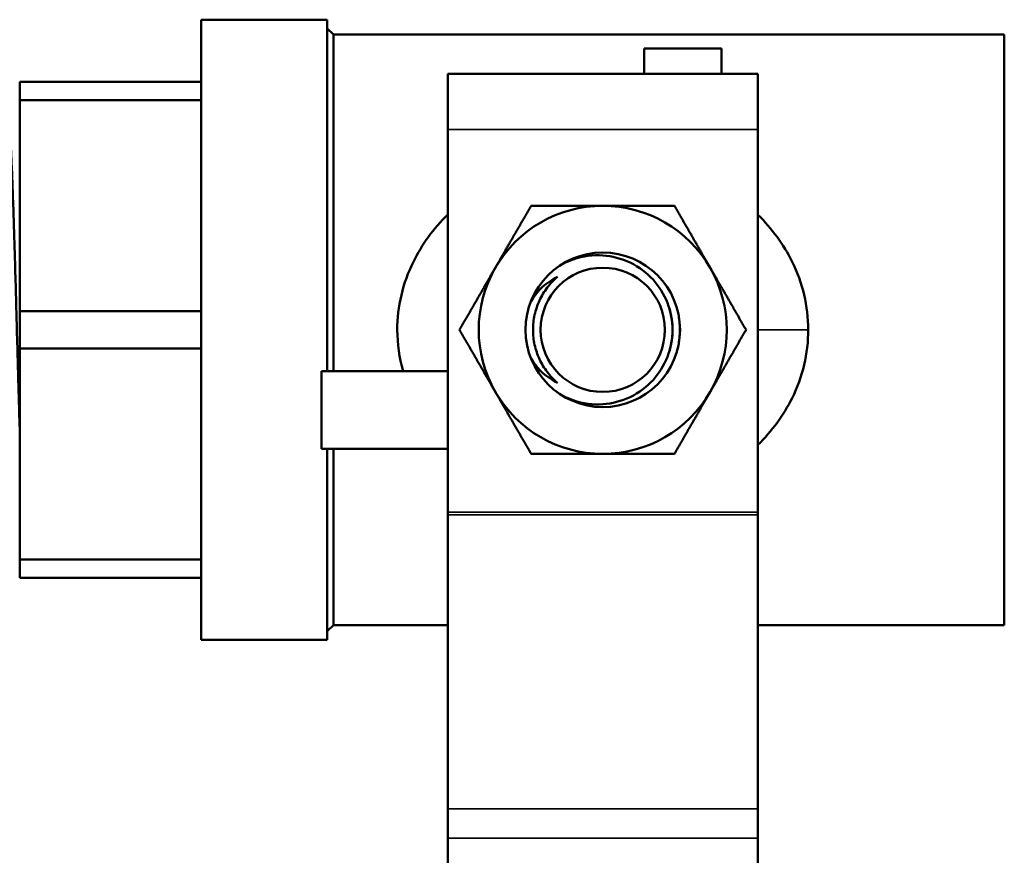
# Model space of a CAD drawing. Header units: inches. Extents: x 0 to 136, y 2 to 86.
# Tile 36 of 144: x 44.93 to 46.88, y 46.9 to 48.56. Entities that reach past the tile are written whole.
import ezdxf

# ---------------------------------------------------------------- set-up
doc = ezdxf.new("R2010")
doc.units = ezdxf.units.IN
doc.header["$LTSCALE"] = 4
doc.header["$MEASUREMENT"] = 0
doc.layers.add('Visible (ANSI)', color=7, linetype='Continuous', lineweight=50)
doc.layers.add('Visible Narrow (ANSI)', color=7, linetype='Continuous', lineweight=35)

msp = doc.modelspace()

# ---------------------------------------------------------------- linework, layer by layer
at = {"layer": 'Visible (ANSI)'}
for p, q in [((45.2922, 47.3259), (45.2922, 48.5559)), ((45.2922, 48.5559), (45.5422, 48.5559)), ((45.5422, 47.859), (45.5422, 48.5559)), ((45.5544, 48.5263), (45.5422, 48.5385)), ((45.5544, 47.859), (45.5544, 48.5263)), ((45.5544, 48.5263), (46.8847, 48.5263)), ((46.8847, 47.3554), (46.8847, 48.5263)), ((46.1703, 48.4984), (46.1703, 48.4484)), ((46.324, 48.4984), (46.1703, 48.4984)), ((46.324, 48.4984), (46.324, 48.4484)), ((45.7809, 48.4484), (45.7809, 48.3384)), ((45.7809, 48.4484), (46.3959, 48.4484)), ((46.3959, 48.4484), (46.3959, 48.3384)), ((44.9322, 48.3961), (44.9322, 48.4329)), ((45.2922, 48.4329), (44.9322, 48.4329)), ((44.9322, 47.9776), (44.9322, 48.3961)), ((44.9322, 48.3961), (45.2922, 48.3961)), ((45.7809, 47.5791), (45.7809, 48.3384)), ((46.3959, 47.5791), (46.3959, 48.3384)), ((44.9322, 47.9041), (44.9322, 47.9776)), ((45.2922, 47.9776), (44.9322, 47.9776)), ((44.9322, 47.4856), (44.9322, 47.9041)), ((44.9322, 47.9041), (45.2922, 47.9041)), ((45.5309, 47.859), (45.7809, 47.859)), ((45.5309, 47.7052), (45.5309, 47.859)), ((45.5309, 47.7052), (45.7809, 47.7052)), ((45.5422, 47.3259), (45.5422, 47.7052)), ((45.5544, 47.3554), (45.5544, 47.7052)), ((45.7809, 47.5791), (45.7809, 47.5738)), ((45.7809, 46.9913), (45.7809, 47.5738)), ((46.3959, 47.5791), (46.3959, 47.5738)), ((46.3959, 46.9913), (46.3959, 47.5738)), ((44.9322, 47.4489), (44.9322, 47.4856)), ((45.2922, 47.4856), (44.9322, 47.4856)), ((44.9322, 47.4489), (45.2922, 47.4489)), ((45.5544, 47.3554), (45.5422, 47.3432)), ((45.5544, 47.3554), (45.7809, 47.3554)), ((46.3959, 47.3554), (46.8847, 47.3554)), ((45.2922, 47.3259), (45.5422, 47.3259)), ((45.7809, 46.9913), (45.7809, 46.9331)), ((46.3959, 46.9913), (46.3959, 46.9331)), ((45.7809, 46.8646), (45.7809, 46.9331)), ((46.3959, 46.8646), (46.3959, 46.9331))]:
    msp.add_line(p, q, dxfattribs=at)
for radius in [0.1532, 0.1232]:
    msp.add_circle((46.0884, 47.9409), radius, dxfattribs=at)
for start, end in [(90, 150), (30, 90), (150, 210), (330, 30), (210, 270), (270, 330)]:
    msp.add_arc((46.0884, 47.9409), 0.246, start, end, dxfattribs=at)
msp.add_ellipse((46.0888, 47.9409), major_axis=(0, 0.1389), ratio=0.994843, start_param=4.412574, end_param=5.012204, dxfattribs=at)
for points, knots in [([(44.9322, 47.7456), (44.9317, 47.7616), (44.9312, 47.7781), (44.9307, 47.7952), (44.9304, 47.8062), (44.9301, 47.8175), (44.9297, 47.8288), (44.9294, 47.8402), (44.9291, 47.8516), (44.9288, 47.8631), (44.9281, 47.886), (44.9275, 47.9093), (44.9268, 47.9328), (44.9265, 47.9446), (44.9262, 47.9565), (44.9259, 47.9683), (44.9255, 47.98), (44.9252, 47.9916), (44.9249, 48.0032), (44.9243, 48.0263), (44.9236, 48.0491), (44.923, 48.0715), (44.9227, 48.0827), (44.9223, 48.0938), (44.922, 48.1046), (44.9217, 48.1154), (44.9214, 48.126), (44.921, 48.1363), (44.9204, 48.1569), (44.9198, 48.1766), (44.9191, 48.1953), (44.9188, 48.2046), (44.9185, 48.2137), (44.9182, 48.2223), (44.9179, 48.231), (44.9175, 48.2393), (44.9172, 48.2472), (44.9165, 48.263), (44.9159, 48.2773), (44.9153, 48.2901), (44.9149, 48.2965), (44.9146, 48.3025), (44.9143, 48.3081), (44.914, 48.3136), (44.9137, 48.3186), (44.9134, 48.3232), (44.9127, 48.3324), (44.9121, 48.3398), (44.9114, 48.3453), (44.9111, 48.348), (44.9108, 48.3503), (44.9104, 48.3521), (44.9101, 48.3538), (44.9098, 48.3551), (44.9095, 48.3558), (44.9092, 48.3564), (44.909, 48.3567), (44.9088, 48.3567)], [0.75869332, 0.75869332, 0.75869332, 0.75869332, 0.76171875, 0.76171875, 0.76171875, 0.76367187, 0.76367187, 0.76367187, 0.765625, 0.765625, 0.765625, 0.76953125, 0.76953125, 0.76953125, 0.77148437, 0.77148437, 0.77148437, 0.7734375, 0.7734375, 0.7734375, 0.77734375, 0.77734375, 0.77734375, 0.77929687, 0.77929687, 0.77929687, 0.78125, 0.78125, 0.78125, 0.78515625, 0.78515625, 0.78515625, 0.78710937, 0.78710937, 0.78710937, 0.7890625, 0.7890625, 0.7890625, 0.79296875, 0.79296875, 0.79296875, 0.79492187, 0.79492187, 0.79492187, 0.796875, 0.796875, 0.796875, 0.80078125, 0.80078125, 0.80078125, 0.80273437, 0.80273437, 0.80273437, 0.8046875, 0.8046875, 0.8046875, 0.80618012, 0.80618012, 0.80618012, 0.80618012]), ([(45.6925, 47.859), (45.685, 47.8855), (45.681, 47.9131), (45.6809, 47.9404), (45.6809, 47.9871), (45.692, 48.0338), (45.7129, 48.0759), (45.7298, 48.1102), (45.7529, 48.1417), (45.7809, 48.1693)], [-0.5366543, -0.5366543, -0.5366543, -0.5366543, -0.5, -0.5, -0.5, -0.4375, -0.4375, -0.4375, -0.3865123, -0.3865123, -0.3865123, -0.3865123]), ([(46.3959, 48.1692), (46.4239, 48.1417), (46.447, 48.1101), (46.464, 48.076), (46.4847, 48.0341), (46.4959, 47.9873), (46.4959, 47.9409)], [-0.1135849, -0.1135849, -0.1135849, -0.1135849, -0.0625, -0.0625, -0.0625, 0, 0, 0, 0]), ([(46.0031, 47.8135), (46.0115, 47.8086), (46.0205, 47.8044), (46.0489, 47.7945), (46.0694, 47.792), (46.1065, 47.7945), (46.1256, 47.7993), (46.1603, 47.816), (46.1759, 47.8279), (46.1998, 47.8542), (46.21, 47.8702), (46.2234, 47.9048), (46.2267, 47.9234), (46.2267, 47.9409), (46.2267, 47.9583), (46.2234, 47.9769), (46.21, 48.0116), (46.1998, 48.0275), (46.1759, 48.0538), (46.1603, 48.0657), (46.1256, 48.0824), (46.1065, 48.0872), (46.0694, 48.0897), (46.0489, 48.0872), (46.0205, 48.0773), (46.0115, 48.0731), (46.0031, 48.0682)], [1.510472, 1.510472, 1.510472, 1.510472, 1.581342, 1.581342, 1.727, 1.727, 1.865229, 1.865229, 2.003458, 2.003458, 2.136212, 2.136212, 2.268966, 2.268966, 2.268966, 2.40172, 2.40172, 2.534474, 2.534474, 2.672703, 2.672703, 2.810932, 2.810932, 2.95659, 2.95659, 3.02746, 3.02746, 3.02746, 3.02746]), ([(45.9455, 47.996), (45.9458, 47.9966), (45.9461, 47.9971), (45.9564, 48.015), (45.9711, 48.0295), (45.9908, 48.042), (45.9947, 48.0442), (45.9988, 48.0462)], [1.1023548, 1.1023548, 1.1023548, 1.1023548, 1.1070551, 1.1070551, 1.2556683, 1.2556683, 1.2900068, 1.2900068, 1.2900068, 1.2900068]), ([(45.9988, 48.0462), (45.9912, 48.0398), (45.9844, 48.0325), (45.9783, 48.0246), (45.9722, 48.0166), (45.9671, 48.0079), (45.9629, 47.9989), (45.9587, 47.9899), (45.9555, 47.9803), (45.9533, 47.9706), (45.9512, 47.9608), (45.9501, 47.9509), (45.9501, 47.9409), (45.9501, 47.9309), (45.9512, 47.9209), (45.9533, 47.9112), (45.9555, 47.9015), (45.9587, 47.8919), (45.9629, 47.8828), (45.9671, 47.8737), (45.9722, 47.8652), (45.9782, 47.8573), (45.9842, 47.8493), (45.9912, 47.8419), (45.9988, 47.8355)], [0, 0, 0, 0, 0.125, 0.125, 0.125, 0.25, 0.25, 0.25, 0.375, 0.375, 0.375, 0.5, 0.5, 0.5, 0.625, 0.625, 0.625, 0.75, 0.75, 0.75, 0.875, 0.875, 0.875, 1, 1, 1, 1]), ([(46.2384, 47.9726), (46.2402, 47.9618), (46.2411, 47.9511), (46.2411, 47.9409), (46.2411, 47.9306), (46.2402, 47.9199), (46.2384, 47.9091)], [-0.0783391, -0.0783391, -0.0783391, -0.0783391, 0, 0, 0, 0.0783391, 0.0783391, 0.0783391, 0.0783391]), ([(46.4959, 47.9409), (46.4959, 47.8944), (46.4848, 47.8477), (46.4639, 47.8056), (46.4469, 47.7713), (46.4238, 47.7399), (46.3959, 47.7125)], [-1, -1, -1, -1, -0.9375, -0.9375, -0.9375, -0.8866489, -0.8866489, -0.8866489, -0.8866489]), ([(45.9988, 47.8355), (45.9947, 47.8375), (45.9908, 47.8397), (45.9711, 47.8522), (45.9564, 47.8667), (45.9461, 47.8846), (45.9458, 47.8851), (45.9455, 47.8857)], [0.6268768, 0.6268768, 0.6268768, 0.6268768, 0.6612153, 0.6612153, 0.8098286, 0.8098286, 0.8145288, 0.8145288, 0.8145288, 0.8145288])]:
    msp.add_open_spline(points, degree=3, knots=knots, dxfattribs=at)
for points, weights in [([(45.8754, 48.0639), (45.9083, 48.1209), (45.9464, 48.1869)], [1.85054789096, 1.85054789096, 1.71768453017]), ([(46.0884, 48.1869), (46.0225, 48.1869), (45.9464, 48.1869)], [1.85054789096, 1.85054789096, 1.71768453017]), ([(46.2305, 48.1869), (46.1543, 48.1869), (46.0884, 48.1869)], [1.71768453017, 1.85054789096, 1.85054789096]), ([(46.2305, 48.1869), (46.2685, 48.1209), (46.3015, 48.0639)], [1.71768453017, 1.85054789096, 1.85054789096]), ([(45.8044, 47.9409), (45.8424, 48.0068), (45.8754, 48.0639)], [1.71768453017, 1.85054789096, 1.85054789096]), ([(46.3015, 48.0639), (46.3344, 48.0068), (46.3725, 47.9409)], [1.85054789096, 1.85054789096, 1.71768453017]), ([(45.8754, 47.8179), (45.8424, 47.8749), (45.8044, 47.9409)], [1.85054789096, 1.85054789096, 1.71768453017]), ([(46.3725, 47.9409), (46.3344, 47.8749), (46.3015, 47.8179)], [1.71768453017, 1.85054789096, 1.85054789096]), ([(45.9464, 47.6949), (45.9083, 47.7608), (45.8754, 47.8179)], [1.71768453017, 1.85054789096, 1.85054789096]), ([(46.3015, 47.8179), (46.2685, 47.7608), (46.2305, 47.6949)], [1.85054789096, 1.85054789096, 1.71768453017]), ([(46.0884, 47.6949), (46.0225, 47.6949), (45.9464, 47.6949)], [1.85054789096, 1.85054789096, 1.71768453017]), ([(46.2305, 47.6949), (46.1543, 47.6949), (46.0884, 47.6949)], [1.71768453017, 1.85054789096, 1.85054789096])]:
    msp.add_rational_spline(points, weights, degree=2, dxfattribs=at)
at = {"layer": 'Visible Narrow (ANSI)'}
for p, q in [((46.3959, 48.3384), (45.7809, 48.3384)), ((46.4959, 47.9409), (46.3959, 47.9409)), ((45.7809, 47.5791), (46.3959, 47.5791)), ((46.3959, 47.5738), (45.7809, 47.5738)), ((45.7809, 46.9913), (46.3959, 46.9913)), ((46.3959, 46.9331), (45.7809, 46.9331))]:
    msp.add_line(p, q, dxfattribs=at)

doc.saveas('drawing.dxf')
